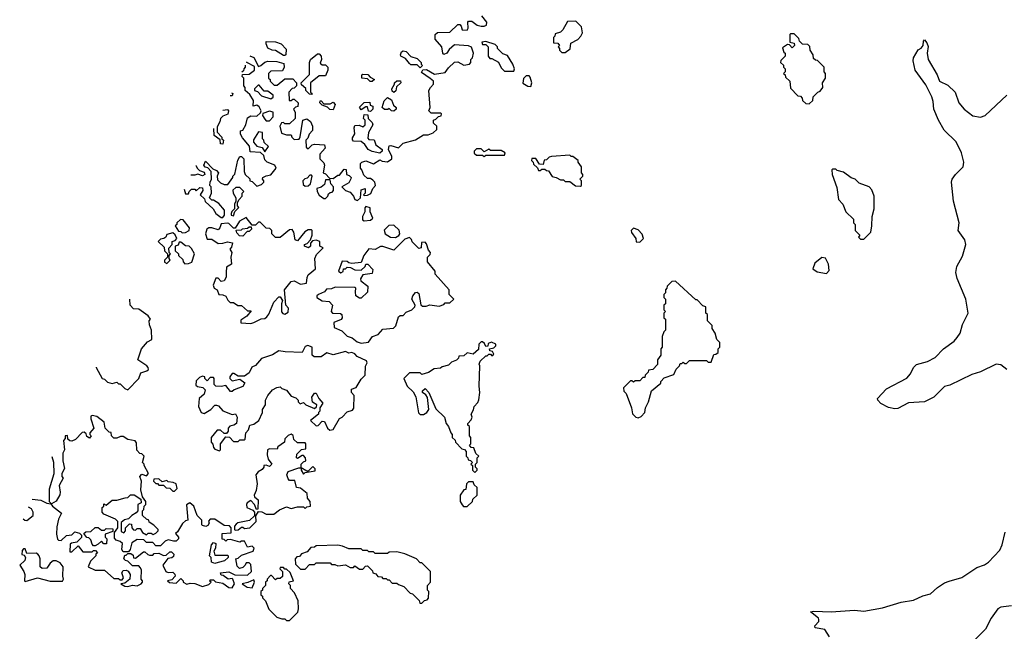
# Model space of a CAD drawing. Extents: x 2206940 to 2356632, y 511582 to 673215.
# Tile 36 of 228: x 2209030 to 2215358, y 563900 to 567830. Entities that reach past the tile are written whole.
import ezdxf

# ---------------------------------------------------------------- set-up
doc = ezdxf.new("R2010")
doc.units = 0

msp = doc.modelspace()

# ---------------------------------------------------------------- linework, layer by layer
at = {"layer": '0CON10XD'}
for points in [[(2210509.6, 567598.1), (2210535, 567587.5), (2210565, 567530), (2210580, 567535), (2210605, 567557.5), (2210625, 567562.5), (2210681.7, 567561.7), (2210728.3, 567548.3), (2210730, 567525), (2210718.3, 567501.7), (2210645, 567500), (2210630, 567485), (2210630, 567455), (2210640, 567445), (2210640, 567435), (2210665, 567410), (2210685, 567410), (2210735, 567450), (2210785, 567450), (2210810, 567425), (2210810, 567405), (2210795, 567390), (2210781.7, 567388.3), (2210760, 567365), (2210761.7, 567311.7), (2210775, 567310), (2210785, 567320), (2210795, 567320), (2210820, 567295), (2210818.3, 567271.7), (2210801.7, 567268.3), (2210790, 567255), (2210800, 567235), (2210800, 567195), (2210765, 567160), (2210735, 567160), (2210725, 567170), (2210711.7, 567168.3), (2210702.5, 567145), (2210711.7, 567101.7), (2210745, 567090), (2210775, 567090), (2210780, 567075), (2210795, 567060), (2210818.3, 567061.7), (2210826.7, 567063.3), (2210831.7, 567078.3), (2210850, 567185), (2210875, 567192.5), (2210900, 567175), (2210912.5, 567145), (2210911.7, 567118.3), (2210890, 567095), (2210881.7, 567068.3), (2210870, 567055), (2210871.7, 567011.7), (2210885, 567000), (2210910, 567025), (2210925, 567030), (2210990, 567025), (2210992.5, 567005), (2210960, 566965), (2210960, 566935), (2210985, 566910), (2210990, 566895), (2210980, 566845), (2210995, 566840), (2211021.7, 566811.7), (2211045, 566810), (2211075, 566830), (2211085, 566830), (2211115, 566870), (2211128.3, 566868.3), (2211130, 566835), (2211148.3, 566828.3), (2211160, 566815), (2211158.3, 566808.3), (2211145, 566782.5), (2211100, 566755), (2211123, 566733), (2211155, 566722.5), (2211176.1, 566696.1), (2211183.6, 566673.6), (2211201.7, 566668.3), (2211220, 566685), (2211225, 566737.5), (2211250, 566745), (2211250, 566715), (2211240, 566705), (2211245, 566700), (2211265, 566702.5), (2211286.4, 566713.6), (2211300, 566745), (2211316.7, 566765), (2211312.5, 566785), (2211299.3, 566799.3), (2211285, 566810), (2211265, 566810), (2211241.7, 566831.7), (2211230, 566865), (2211220, 566875), (2211220, 566905), (2211230, 566915), (2211255, 566923.3), (2211305, 566903.3), (2211345, 566930), (2211360.7, 566920.7), (2211395, 566917.5), (2211422.5, 566935), (2211421.7, 566951.7), (2211400, 566995), (2211405, 567020), (2211415, 567022.5), (2211465, 567007.5), (2211495, 567037.5), (2211575, 567057.5), (2211625, 567090), (2211655, 567090), (2211687, 567103), (2211710, 567125), (2211710, 567145), (2211690, 567165), (2211690, 567185), (2211705, 567190), (2211721.7, 567208.3), (2211738.3, 567211.7), (2211740, 567225), (2211735, 567230), (2211675, 567230), (2211660, 567245), (2211667.5, 567265), (2211660, 567375), (2211670, 567395), (2211690, 567415), (2211690, 567435), (2211668.3, 567451.7), (2211611.7, 567491.7), (2211621.7, 567508.3), (2211645, 567510), (2211695, 567480), (2211765, 567490), (2211785, 567520), (2211825, 567557.5), (2211845, 567560), (2211885, 567537.5), (2211920, 567545), (2211930, 567555), (2211930, 567575), (2211940, 567585), (2211947.5, 567615), (2211933, 567653), (2211915, 567662.5), (2211825, 567667.5), (2211790.5, 567639.5), (2211775.9, 567614.1), (2211755, 567606.7), (2211748.8, 567615), (2211743.3, 567655), (2211700, 567705), (2211700, 567735), (2211715, 567747.5), (2211795, 567750), (2211845, 567800), (2211858.3, 567798.3), (2211867.5, 567787.5), (2211873.9, 567763.9), (2211905, 567762.5), (2211912.5, 567775), (2211910, 567815), (2211915, 567820), (2211935, 567820), (2211970, 567795), (2211995, 567787.5), (2212015, 567787.5), (2212030, 567795), (2212032.5, 567815), (2212000, 567855)], [(2212535, 567620), (2212567, 567643), (2212571.7, 567678.3), (2212616.4, 567703.6), (2212637.5, 567725), (2212647.5, 567745), (2212640, 567785), (2212605, 567820), (2212551.7, 567818.3), (2212520, 567765), (2212505, 567750), (2212471.7, 567738.3), (2212470, 567725), (2212460, 567715), (2212461.7, 567681.7), (2212488.3, 567678.3), (2212500, 567665), (2212490, 567655), (2212500, 567645), (2212500, 567635), (2212515, 567620), (2212535, 567620)], [(2214105, 567290), (2214128.3, 567311.7), (2214130, 567335), (2214160, 567365), (2214175, 567370), (2214192.5, 567395), (2214190, 567425), (2214210, 567455), (2214210, 567485), (2214200, 567495), (2214200, 567525), (2214158.3, 567568.3), (2214145, 567570), (2214131.7, 567581.7), (2214130, 567605), (2214110, 567635), (2214108.3, 567658.3), (2214095, 567670), (2214061.7, 567671.7), (2214041.7, 567691.7), (2214038.3, 567708.3), (2214008.3, 567738.3), (2213985, 567740), (2213980, 567735), (2213980, 567685), (2214008.3, 567678.3), (2214010, 567665), (2213995, 567650), (2213978.3, 567668.3), (2213965, 567670), (2213931.7, 567648.3), (2213941.7, 567621.7), (2213950, 567615), (2213950, 567595), (2213921.7, 567568.3), (2213920, 567555), (2213938.3, 567538.3), (2213940, 567525), (2213950, 567515), (2213950, 567495), (2213940, 567485), (2213950, 567475), (2213951.7, 567461.7), (2213980, 567435), (2213985, 567390), (2214031.7, 567341.7), (2214048.3, 567338.3), (2214060, 567325), (2214061.7, 567311.7), (2214081.7, 567291.7), (2214105, 567290)], [(2210735, 567600), (2210725, 567600), (2210675, 567632.5), (2210653.6, 567633.6), (2210625, 567647.5), (2210613.3, 567675), (2210615, 567690), (2210675, 567687.5), (2210710, 567675), (2210741.7, 567641.7), (2210740, 567605), (2210735, 567600)], [(2212205, 567500), (2212210, 567515), (2212200, 567545), (2212165, 567600), (2212135, 567610), (2212100, 567645), (2212100, 567655), (2212085, 567670), (2212025, 567690), (2212000, 567685), (2212005, 567670), (2212025, 567670), (2212040, 567655), (2212040, 567595), (2212051.7, 567581.7), (2212065, 567580), (2212106.4, 567556.4), (2212125, 567520), (2212145, 567500), (2212205, 567500)], [(2215055, 565786.9), (2215075.7, 565815), (2215088.9, 565871.1), (2215125.5, 565945), (2215110.9, 566035), (2215055, 566166.2), (2215046.5, 566205), (2215053.3, 566245), (2215090.2, 566309.8), (2215111.1, 566385), (2215105.5, 566415.5), (2215062.5, 566475), (2215067.5, 566525), (2215031.8, 566665), (2215019.2, 566785), (2215023.6, 566805), (2215045, 566835.7), (2215094.4, 566885), (2215099.2, 566915), (2215083.8, 566975), (2215048.5, 567045), (2214971.2, 567121.2), (2214934.6, 567185), (2214906.2, 567255), (2214901.5, 567305), (2214891.8, 567335), (2214855, 567412), (2214786, 567505), (2214772.9, 567565), (2214774.1, 567585.9), (2214803.9, 567636.1), (2214825, 567647.5), (2214836.1, 567663.9), (2214838.3, 567691.7), (2214845, 567700), (2214860.7, 567680.7), (2214868.3, 567658.3), (2214862, 567615), (2214870, 567575), (2214927.1, 567475), (2214942.5, 567435), (2214995, 567408.6), (2215042.5, 567365), (2215066.2, 567295), (2215100, 567255), (2215155, 567212), (2215205, 567204.3), (2215235.5, 567214.5), (2215375.4, 567344.6)], [(2210905, 567350), (2210891.7, 567351.7), (2210870, 567375), (2210868.3, 567388.3), (2210841.7, 567411.7), (2210840, 567425), (2210891.7, 567478.3), (2210893.3, 567555), (2210900, 567575), (2210945, 567610), (2210955, 567610), (2210967.5, 567595), (2210970, 567575), (2210961.7, 567551.7), (2210975, 567540), (2210995, 567540), (2211010, 567525), (2211010, 567505), (2210995, 567470), (2210955, 567470), (2210900, 567425), (2210900, 567365), (2210910, 567355), (2210905, 567350)], [(2211605, 567520), (2211585, 567540), (2211545, 567540), (2211535, 567547.5), (2211510, 567580), (2211480, 567595), (2211477.5, 567605), (2211485, 567622.5), (2211495, 567630), (2211515, 567626.7), (2211543, 567593), (2211585, 567580), (2211610, 567555), (2211610, 567545), (2211620, 567535), (2211605, 567520)], [(2210086.6, 566741.2), (2210095, 566710), (2210115, 566710), (2210120, 566725), (2210135, 566740), (2210155, 566740), (2210165, 566730), (2210188.3, 566751.7), (2210205, 566750), (2210207, 566733), (2210190, 566705), (2210218.3, 566678.3), (2210221.7, 566661.7), (2210272.5, 566615), (2210290, 566585), (2210325, 566560), (2210335, 566560), (2210347, 566573), (2210347, 566607), (2210309.3, 566649.3), (2210275, 566670), (2210265, 566670), (2210250, 566685), (2210262.5, 566715), (2210260, 566755), (2210252.5, 566765), (2210253.3, 566785), (2210262.5, 566805), (2210260, 566855), (2210238.3, 566878.3), (2210221.7, 566881.7), (2210212.5, 566895), (2210225, 566920), (2210271.7, 566871.7), (2210295, 566860), (2210307.5, 566845), (2210300, 566825), (2210301.7, 566801.7), (2210321.7, 566781.7), (2210345, 566770), (2210368.3, 566771.7), (2210400, 566815), (2210400, 566825), (2210411.7, 566838.3), (2210433, 566927), (2210445, 566950), (2210455, 566950), (2210470, 566935), (2210472.5, 566855), (2210480, 566835), (2210508.3, 566808.3), (2210510, 566795), (2210525, 566790), (2210555, 566760), (2210585, 566770), (2210600, 566785), (2210600, 566795), (2210590, 566805), (2210593.3, 566816.7), (2210615, 566827.5), (2210645, 566832.5), (2210677.5, 566875), (2210670, 566895), (2210620, 566915), (2210605, 566930), (2210598.3, 566958.3), (2210577.5, 566977.5), (2210511.7, 566981.7), (2210507, 567017), (2210461.7, 567071.7), (2210450, 567095), (2210450, 567115), (2210465, 567120), (2210482.5, 567155), (2210495, 567200), (2210515, 567212.5), (2210555, 567210), (2210578.3, 567231.7), (2210582.5, 567245), (2210569.3, 567269.3), (2210555, 567280), (2210530, 567275), (2210531.7, 567311.7), (2210509.3, 567349.3), (2210480, 567375), (2210480, 567395), (2210470, 567405), (2210470, 567455), (2210460, 567465), (2210461.7, 567478.3), (2210505, 567480), (2210540, 567505), (2210538.3, 567528.3), (2210490, 567555), (2210490, 567558.3)], [(2210480, 567538.1), (2210480, 567525), (2210470, 567515), (2210468.3, 567501.7), (2210457.2, 567492)], [(2211295, 567432.5), (2211283, 567433), (2211265, 567450), (2211230, 567455), (2211230, 567475), (2211235, 567480), (2211268.3, 567478.3), (2211281.7, 567461.7), (2211310, 567445), (2211295, 567432.5)], [(2212315, 567400), (2212322.5, 567425), (2212311.7, 567461.7), (2212305, 567470), (2212285, 567470), (2212268.3, 567451.7), (2212263, 567423), (2212295, 567402.5), (2212315, 567400)], [(2210645, 567322.5), (2210658.3, 567331.7), (2210660, 567345), (2210625, 567370), (2210601.7, 567371.7), (2210568.3, 567408.3), (2210561.7, 567408.3), (2210540, 567385), (2210540, 567375), (2210558.3, 567368.3), (2210585, 567340), (2210645, 567322.5)], [(2211435, 567362.5), (2211425, 567370), (2211422.5, 567385), (2211440, 567415), (2211440, 567425), (2211455, 567437.5), (2211477, 567437), (2211480, 567425), (2211451.7, 567398.3), (2211447, 567373), (2211435, 567362.5)], [(2210391.7, 567359.2), (2210400, 567355), (2210395, 567340), (2210382.2, 567340)], [(2211045, 567250), (2211023, 567253), (2211008.3, 567268.3), (2210975, 567280), (2210960, 567295), (2210961.7, 567308.3), (2210968.3, 567308.3), (2210985, 567290), (2211025, 567290), (2211045, 567300), (2211056.7, 567285), (2211045, 567250)], [(2211285, 567240), (2211271.7, 567241.7), (2211265, 567270), (2211255, 567270), (2211225, 567250), (2211213, 567267), (2211245, 567297.5), (2211280, 567300), (2211281.7, 567281.7), (2211300, 567275), (2211300, 567255), (2211285, 567240)], [(2211435, 567242.5), (2211420, 567245), (2211405, 567260), (2211397, 567253), (2211375, 567252.5), (2211360, 567265), (2211371.7, 567308.3), (2211395, 567330), (2211420, 567315), (2211431.7, 567281.7), (2211450, 567265), (2211450, 567255), (2211435, 567242.5)], [(2210336.6, 567247.6), (2210365, 567252.5), (2210372.5, 567245), (2210367, 567223), (2210335, 567210), (2210320, 567195), (2210317, 567173), (2210298.3, 567141.7), (2210298.3, 567108.3), (2210330, 567075), (2210330, 567065), (2210340, 567055), (2210335, 567030), (2210321.7, 567031.7), (2210318.3, 567058.3), (2210280, 567085), (2210278.7, 567130.4)], [(2210635, 567180), (2210660, 567205), (2210660, 567235), (2210635, 567242.5), (2210591.7, 567228.3), (2210590, 567215), (2210605, 567190), (2210615, 567180), (2210635, 567180)], [(2211345, 566972.5), (2211295, 566982.5), (2211270, 566995), (2211248.8, 567028.8), (2211225, 567047.5), (2211175, 567050), (2211168.3, 567058.3), (2211168.3, 567071.7), (2211183, 567097), (2211180, 567135), (2211185, 567150), (2211211.7, 567151.7), (2211235, 567142.5), (2211250, 567155), (2211250, 567185), (2211240, 567195), (2211245, 567220), (2211268.3, 567218.3), (2211270, 567195), (2211295, 567170), (2211300, 567155), (2211272.5, 567105), (2211268.3, 567068.3), (2211275, 567060), (2211308.3, 567058.3), (2211320, 567025), (2211360, 566995), (2211360, 566985), (2211345, 566972.5)], [(2210605, 566980), (2210630, 567015), (2210601.7, 567041.7), (2210600, 567055), (2210590, 567065), (2210590, 567105), (2210565, 567110), (2210533, 567057), (2210533, 567043), (2210555, 567017.5), (2210588.3, 567008.3), (2210605, 566980)], [(2212015, 566950), (2212025, 566960), (2212145, 566960), (2212150, 566975), (2212125, 566990), (2212055, 566990), (2212045, 566997.5), (2212015, 566980), (2211995, 567000), (2211965, 567000), (2211950, 566985), (2211951.7, 566971.7), (2211965, 566960), (2212005, 566960), (2212015, 566950)], [(2212635, 566760), (2212640, 566765), (2212640, 566795), (2212630, 566805), (2212650, 566825), (2212650, 566835), (2212640, 566845), (2212640, 566885), (2212620, 566915), (2212620, 566925), (2212585, 566950), (2212575, 566950), (2212565, 566960), (2212448.3, 566951.7), (2212433, 566947), (2212415, 566930), (2212401.7, 566928.3), (2212395, 566900), (2212371.7, 566901.7), (2212348.3, 566938.3), (2212321.7, 566938.3), (2212320, 566925), (2212330, 566915), (2212331.7, 566901.7), (2212358.3, 566878.3), (2212365, 566860), (2212375, 566860), (2212385, 566870), (2212405, 566870), (2212415, 566860), (2212428.3, 566858.3), (2212453, 566823), (2212477, 566817), (2212505, 566800), (2212525, 566800), (2212535, 566790), (2212565, 566790), (2212603, 566763), (2212635, 566760)], [(2210161.7, 566893.3), (2210165, 566890), (2210170, 566875), (2210185, 566860), (2210215, 566850), (2210220, 566835), (2210205, 566827.5), (2210175, 566837.5), (2210155, 566830), (2210130.4, 566830)], [(2210865, 566760), (2210885, 566762.5), (2210900, 566775), (2210910, 566825), (2210905, 566830), (2210895, 566830), (2210878.3, 566811.7), (2210861.7, 566808.3), (2210850, 566795), (2210851.7, 566771.7), (2210865, 566760)], [(2214455, 566420), (2214500, 566465), (2214507.5, 566505), (2214510, 566565), (2214522.5, 566615), (2214522.5, 566695), (2214507, 566737), (2214490, 566755), (2214425, 566780), (2214400, 566805), (2214373, 566813), (2214325, 566850), (2214285, 566860), (2214275, 566870), (2214255, 566870), (2214250, 566865), (2214252.5, 566835), (2214281.7, 566751.7), (2214292.5, 566675), (2214320, 566645), (2214340, 566595), (2214388.3, 566548.3), (2214390, 566525), (2214400, 566515), (2214400, 566475), (2214430, 566445), (2214421.7, 566431.7), (2214435, 566420), (2214455, 566420)], [(2210995, 566680), (2211010, 566695), (2211015, 566710), (2211025, 566720), (2211038.3, 566721.7), (2211047, 566733), (2211047, 566757), (2211030, 566775), (2211025, 566800), (2210995, 566800), (2210988.3, 566771.7), (2210967, 566753), (2210940, 566745), (2210942.5, 566725), (2210955, 566702.5), (2210985, 566680), (2210995, 566680)], [(2210405, 566570), (2210411.7, 566598.3), (2210437.5, 566622.5), (2210430, 566635), (2210430, 566655), (2210440, 566675), (2210460, 566695), (2210460, 566715), (2210470, 566725), (2210445, 566752.5), (2210418.3, 566751.7), (2210400, 566735), (2210402.5, 566715), (2210420, 566685), (2210420, 566665), (2210410, 566645), (2210410, 566615), (2210393, 566597), (2210390, 566585), (2210390, 566575), (2210405, 566570)], [(2211245, 566537.5), (2211285, 566542.5), (2211300, 566555), (2211283.3, 566595), (2211281.7, 566621.7), (2211255, 566630), (2211248.3, 566621.7), (2211247.5, 566595), (2211232.5, 566565), (2211232.5, 566545), (2211245, 566537.5)], [(2210075, 566460), (2210095, 566462.5), (2210120, 566475), (2210121.7, 566491.7), (2210080, 566545), (2210063, 566547), (2210040, 566525), (2210040, 566515), (2210030, 566505), (2210051.7, 566471.7), (2210065, 566470), (2210075, 566460)], [(2210515, 565877.5), (2210535, 565883.3), (2210583, 565907), (2210605, 565910), (2210618.3, 565921.7), (2210631.7, 565938.3), (2210662.5, 566015), (2210695, 566050), (2210705, 566050), (2210720, 566025), (2210712.5, 566005), (2210713, 565953), (2210721.7, 565941.7), (2210735, 565937.5), (2210755, 565950), (2210757, 565977), (2210740, 565995), (2210732.5, 566095), (2210775, 566148.8), (2210795, 566151.2), (2210835, 566130), (2210873, 566137), (2210877, 566173), (2210885, 566190), (2210931.7, 566228.3), (2210927.5, 566295), (2210938.3, 566321.7), (2210980, 566365), (2210960, 566375), (2210960, 566405), (2210935, 566412.5), (2210911.7, 566408.3), (2210900, 566395), (2210900, 566375), (2210887, 566363), (2210860, 566375), (2210860, 566385), (2210878.3, 566391.7), (2210900, 566415), (2210910, 566445), (2210910, 566475), (2210905, 566480), (2210885, 566480), (2210863.6, 566466.4), (2210815, 566410), (2210800, 566415), (2210792.5, 566465), (2210781.7, 566481.7), (2210765, 566480), (2210705, 566430), (2210675, 566430), (2210650, 566455), (2210650, 566475), (2210638.3, 566488.3), (2210615, 566490), (2210575, 566530), (2210565, 566530), (2210545, 566510), (2210525, 566510), (2210485, 566560), (2210443.6, 566536.4), (2210415, 566490), (2210405, 566490), (2210375, 566520), (2210365, 566522.5), (2210325, 566517.5), (2210317, 566493), (2210305, 566480), (2210265, 566492.5), (2210245, 566492.5), (2210232.5, 566485), (2210223.3, 566455), (2210235, 566420), (2210265, 566420), (2210305, 566392.5), (2210335, 566393.3), (2210365, 566402.5), (2210397, 566397), (2210391.7, 566368.3), (2210380, 566355), (2210392.5, 566335), (2210387.5, 566305), (2210391.7, 566258.3), (2210360, 566240), (2210357, 566207), (2210356.7, 566175), (2210345, 566152.5), (2210325, 566147.5), (2210305, 566170), (2210291.7, 566168.3), (2210272.5, 566125), (2210280, 566105), (2210300, 566095), (2210310, 566065), (2210335, 566062.5), (2210355, 566052.5), (2210367, 566027), (2210383, 566013), (2210405, 566012.5), (2210433, 565993), (2210455, 565992.5), (2210495, 565960), (2210518.3, 565958.3), (2210490, 565925), (2210451.7, 565898.3), (2210451.7, 565881.7), (2210515, 565877.5)], [(2209975, 566262.5), (2209997.5, 566285), (2209990, 566295), (2209990, 566315), (2210000, 566325), (2209990, 566335), (2209988.3, 566361.7), (2210010, 566385), (2210010, 566405), (2210028.3, 566411.7), (2210040, 566425), (2210028.3, 566448.3), (2210015, 566460), (2209975, 566450), (2209968.3, 566431.7), (2209957, 566423), (2209935, 566420), (2209921.2, 566406.2), (2209920.5, 566404.8), (2209958.3, 566368.3), (2209960, 566345), (2209980, 566325), (2209980, 566305), (2209960, 566285), (2209961.7, 566271.7), (2209975, 566262.5)], [(2210465, 566440), (2210441.7, 566441.7), (2210425, 566460), (2210421.7, 566478.3), (2210455, 566480), (2210463, 566487), (2210495, 566490), (2210505, 566500), (2210518.3, 566498.3), (2210520, 566485), (2210505, 566470), (2210491.7, 566468.3), (2210465, 566440)], [(2211445, 566430), (2211466.4, 566443.6), (2211472.5, 566455), (2211468.3, 566478.3), (2211435, 566510), (2211403, 566507), (2211373, 566477), (2211380, 566455), (2211413, 566433), (2211445, 566430)], [(2213015, 566400), (2213040, 566425), (2213031.7, 566451.7), (2213005, 566480), (2212975, 566490), (2212960, 566475), (2212963, 566463), (2212990, 566425), (2212991.7, 566401.7), (2213015, 566400)], [(2210091.7, 566261.7), (2210115, 566262.5), (2210137, 566273), (2210152.5, 566325), (2210135, 566360), (2210120, 566375), (2210095, 566377.5), (2210065, 566400), (2210055, 566400), (2210048.3, 566381.7), (2210030, 566375), (2210030, 566345), (2210050, 566325), (2210050, 566315), (2210078.3, 566288.3), (2210080, 566275), (2210091.7, 566261.7)], [(2211225, 565752.5), (2211272.5, 565757.5), (2211297.5, 565795), (2211335, 565807.5), (2211365, 565842.5), (2211433, 565847), (2211447, 565863), (2211465, 565920), (2211475, 565930), (2211495, 565930), (2211515, 565950), (2211550, 565965), (2211570, 565985), (2211572.5, 565995), (2211550, 566035), (2211556.7, 566055), (2211575, 566077.5), (2211585, 566080), (2211595, 566070), (2211608.3, 565998.3), (2211618.3, 565988.3), (2211641.7, 565988.3), (2211665, 565997.5), (2211725, 565990), (2211755, 566000), (2211765, 566010), (2211795, 566010), (2211820, 566035), (2211790, 566065), (2211790, 566095), (2211700, 566195), (2211700, 566215), (2211650, 566275), (2211650, 566305), (2211668.3, 566321.7), (2211670, 566335), (2211658.3, 566348.3), (2211645, 566390), (2211635, 566400), (2211611.7, 566398.3), (2211610, 566365), (2211595, 566360), (2211551.7, 566401.7), (2211548.3, 566418.3), (2211535, 566430), (2211505, 566420), (2211435, 566350), (2211365, 566372.5), (2211348.3, 566371.7), (2211315, 566352.5), (2211275, 566357.5), (2211242.5, 566315), (2211225, 566270), (2211165, 566262.5), (2211145, 566267.5), (2211135, 566276.7), (2211101.7, 566278.3), (2211080, 566215), (2211093, 566203), (2211108.3, 566211.7), (2211111.7, 566228.3), (2211125, 566230), (2211135, 566240), (2211157, 566237), (2211185, 566222.5), (2211225, 566220), (2211250, 566245), (2211255, 566260), (2211268.3, 566258.3), (2211300, 566225), (2211295, 566200), (2211235, 566190), (2211220, 566165), (2211221.7, 566151.7), (2211267, 566117), (2211265, 566080), (2211225, 566040), (2211215, 566040), (2211190, 566055), (2211188.3, 566081.7), (2211190, 566105), (2211185, 566110), (2211058.3, 566111.7), (2211035, 566100), (2211001.7, 566098.3), (2210988.3, 566081.7), (2210950, 566065), (2210940, 566055), (2210940, 566045), (2210973.6, 566023.6), (2211018.3, 566018.3), (2211040, 565995), (2211032.5, 565955), (2211040, 565945), (2211091.7, 565941.7), (2211100, 565935), (2211102.5, 565915), (2211096.4, 565903.6), (2211050, 565885), (2211051.7, 565851.7), (2211100.7, 565830.7), (2211135, 565797.5), (2211166.1, 565786.1), (2211199.3, 565759.3), (2211225, 565752.5)], [(2214215, 566200), (2214231.7, 566218.3), (2214229.3, 566259.3), (2214208.3, 566298.3), (2214185, 566302.5), (2214140, 566265), (2214128.3, 566228.3), (2214155, 566210), (2214215, 566200)], [(2213005, 565272.5), (2213025, 565280), (2213047.5, 565305), (2213053, 565337), (2213072.5, 565375), (2213090, 565445), (2213150, 565495), (2213150, 565505), (2213171.7, 565528.3), (2213235, 565550), (2213250, 565585), (2213270, 565605), (2213275, 565620), (2213285, 565620), (2213295, 565630), (2213305, 565620), (2213315, 565620), (2213335, 565640), (2213445, 565640), (2213455, 565630), (2213475, 565630), (2213491.7, 565678.3), (2213505, 565680), (2213518.3, 565691.7), (2213520, 565715), (2213530, 565725), (2213530, 565755), (2213510, 565775), (2213500, 565815), (2213480, 565845), (2213480, 565865), (2213450, 565895), (2213450, 565935), (2213440, 565945), (2213440, 565985), (2213421.7, 565991.7), (2213385, 566030), (2213375, 566030), (2213245, 566150), (2213221.7, 566148.3), (2213191.7, 566118.3), (2213190, 566105), (2213180, 566095), (2213180, 566075), (2213170, 566065), (2213170, 566045), (2213180, 566035), (2213180, 566005), (2213170, 565995), (2213170, 565965), (2213180, 565955), (2213170, 565945), (2213170, 565915), (2213180, 565905), (2213180, 565835), (2213170, 565825), (2213160, 565795), (2213160, 565725), (2213150, 565715), (2213150, 565675), (2213130, 565645), (2213130, 565615), (2213098.3, 565581.7), (2213071.7, 565578.3), (2213070, 565565), (2213050, 565545), (2213048.3, 565531.7), (2213035, 565530), (2213015, 565510), (2212985, 565510), (2212975, 565500), (2212965, 565510), (2212955, 565510), (2212910, 565465), (2212913, 565443), (2212927, 565427), (2212962.5, 565335), (2212968.3, 565298.3), (2212990, 565275), (2213005, 565272.5)], [(2209521.3, 565596.2), (2209522.5, 565595), (2209560, 565525), (2209575, 565520), (2209595, 565500), (2209625, 565492.5), (2209655, 565500), (2209665, 565490), (2209675, 565490), (2209705, 565460), (2209725, 565452.5), (2209796.1, 565523.9), (2209808.3, 565561.7), (2209847, 565573), (2209857, 565583), (2209856.7, 565595), (2209846.4, 565606.4), (2209790, 565645), (2209812.5, 565715), (2209850.7, 565759.3), (2209880, 565775), (2209876.7, 565835), (2209865, 565870), (2209862.5, 565895), (2209870, 565905), (2209856.4, 565926.4), (2209795, 565970), (2209761.7, 565971.7), (2209740, 565995), (2209737.9, 566034.8)], [(2211955, 564920), (2211970, 564935), (2211970, 564945), (2211960, 564955), (2211960, 564975), (2211970, 564985), (2211970, 565015), (2211980, 565025), (2211961.7, 565041.7), (2211948.3, 565078.3), (2211931.7, 565081.7), (2211920, 565095), (2211930, 565105), (2211930, 565145), (2211920, 565155), (2211920, 565215), (2211910, 565225), (2211910, 565235), (2211931.7, 565258.3), (2211937.5, 565275), (2211932.5, 565295), (2211947, 565323), (2211950, 565345), (2211975, 565370), (2211981.7, 565388.3), (2211987.5, 565435), (2211982.5, 565475), (2211987.5, 565605), (2211983, 565617), (2211990, 565635), (2212025, 565670), (2212035, 565670), (2212045, 565680), (2212055, 565680), (2212065, 565670), (2212078.3, 565681.7), (2212068.3, 565698.3), (2212051.7, 565701.7), (2212050, 565715), (2212078.3, 565721.7), (2212090, 565735), (2212090, 565745), (2212062.5, 565757.5), (2212041.7, 565748.3), (2212038.3, 565731.7), (2212025, 565730), (2212018.3, 565748.3), (2212005, 565760), (2211995, 565760), (2211980, 565745), (2211978.3, 565711.7), (2211945, 565680), (2211905, 565690), (2211885, 565670), (2211851.7, 565668.3), (2211850, 565655), (2211838.3, 565641.7), (2211805, 565630), (2211785, 565610), (2211745, 565600), (2211735, 565590), (2211693, 565587), (2211657, 565563), (2211615, 565550), (2211605, 565560), (2211535, 565560), (2211500, 565525), (2211520, 565475), (2211559.3, 565439.3), (2211577, 565407), (2211593.8, 565303.8), (2211605, 565292.5), (2211625, 565292.5), (2211646.7, 565305), (2211660, 565325), (2211651.7, 565401.7), (2211640, 565420), (2211620, 565435), (2211620, 565445), (2211635, 565460), (2211660, 565435), (2211705, 565330), (2211760, 565275), (2211770, 565235), (2211787, 565217), (2211800, 565175), (2211810, 565165), (2211810, 565145), (2211828.3, 565128.3), (2211830, 565115), (2211871.7, 565071.7), (2211888.3, 565068.3), (2211900, 565055), (2211900, 565025), (2211910, 565015), (2211911.7, 565001.7), (2211928.3, 564998.3), (2211940, 564985), (2211930, 564975), (2211940, 564965), (2211940, 564935), (2211955, 564920)], [(2215375, 565583.3), (2215335, 565613.3), (2215305, 565616.2), (2215205, 565568), (2215149.7, 565550.3), (2215009.1, 565480.9), (2214975, 565472), (2214905, 565404), (2214845.8, 565374.2), (2214741.7, 565368.3), (2214675, 565332.5), (2214655, 565330), (2214615, 565337.1), (2214565, 565364.2), (2214546, 565385), (2214544.2, 565395.8), (2214602.2, 565457.8), (2214732.4, 565527.6), (2214754.6, 565555.4), (2214774.7, 565595.3), (2214795, 565614.5), (2214865, 565633.1), (2214915, 565658.5), (2214968.2, 565715), (2215035, 565764.5), (2215055, 565786.9)], [(2210315, 565060), (2210320, 565065), (2210320, 565105), (2210355, 565150), (2210378.3, 565148.3), (2210405, 565120), (2210435, 565120), (2210445, 565130), (2210475, 565130), (2210480, 565135), (2210482.5, 565175), (2210500, 565195), (2210510, 565225), (2210535, 565230), (2210567.5, 565255), (2210590, 565305), (2210590, 565325), (2210610, 565355), (2210610, 565385), (2210623.9, 565416.1), (2210655, 565452.5), (2210683, 565467), (2210705, 565470), (2210715, 565460), (2210745, 565450), (2210775, 565410), (2210805, 565400), (2210820, 565385), (2210820, 565375), (2210831.7, 565361.7), (2210855, 565370), (2210870, 565355), (2210925, 565332.5), (2210938.3, 565341.7), (2210940, 565355), (2210913, 565373), (2210907.5, 565405), (2210925, 565430), (2210935, 565430), (2210952.5, 565395), (2210977.5, 565365), (2210960, 565335), (2210960, 565315), (2210950, 565305), (2210950, 565295), (2210900, 565255), (2210935, 565220), (2210948.3, 565221.7), (2210975, 565250), (2210988.3, 565248.3), (2211007.5, 565205), (2211023, 565193), (2211045, 565197.5), (2211085, 565267.5), (2211103, 565277), (2211135, 565310), (2211168.3, 565321.7), (2211177, 565333), (2211180, 565415), (2211162.5, 565435), (2211162.5, 565455), (2211193, 565467), (2211225, 565520), (2211250, 565545), (2211253, 565603), (2211262.5, 565625), (2211258.3, 565638.3), (2211200, 565665), (2211185, 565682.5), (2211165, 565692.5), (2211145, 565687.5), (2211125, 565697.5), (2211045, 565677.5), (2211005, 565690), (2210967, 565663), (2210923, 565663), (2210910, 565675), (2210910, 565725), (2210883, 565737), (2210865, 565730), (2210845, 565692.5), (2210736.4, 565696.4), (2210695, 565702.5), (2210655, 565676.7), (2210585, 565652.5), (2210545, 565607.5), (2210521.7, 565598.3), (2210505, 565560), (2210475, 565540), (2210435, 565540), (2210407, 565557), (2210395, 565557.5), (2210380, 565535), (2210380, 565525), (2210395, 565510), (2210445, 565520), (2210477.5, 565497.5), (2210465, 565472.5), (2210408.3, 565451.7), (2210395, 565440), (2210385, 565440), (2210355, 565480), (2210325, 565472.5), (2210290, 565475), (2210280, 565485), (2210280, 565525), (2210275, 565530), (2210255, 565530), (2210235, 565510), (2210220, 565525), (2210220, 565535), (2210205, 565540), (2210185, 565530), (2210165, 565510), (2210161.7, 565481.7), (2210173, 565473), (2210207, 565467), (2210221.7, 565451.7), (2210216.1, 565423.9), (2210182.5, 565395), (2210180, 565345), (2210197, 565307), (2210215, 565300), (2210257.5, 565325), (2210285, 565352.5), (2210295, 565352.5), (2210308, 565348), (2210336.4, 565316.4), (2210395, 565292.5), (2210416.7, 565296.7), (2210427.5, 565275), (2210422.5, 565235), (2210406.4, 565223.6), (2210381.2, 565218.8), (2210370, 565205), (2210370, 565185), (2210358.3, 565171.7), (2210345, 565170), (2210321.7, 565191.7), (2210298.3, 565191.7), (2210260, 565145), (2210260, 565115), (2210271.7, 565101.7), (2210275, 565080), (2210285, 565070), (2210315, 565060)], [(2209109.6, 564749.4), (2209165, 564742.5), (2209205, 564722.5), (2209230, 564720), (2209240, 564705), (2209298.3, 564658.3), (2209280, 564620), (2209269.3, 564570.7), (2209266.7, 564525), (2209273, 564493), (2209280, 564485), (2209297, 564483), (2209330, 564515), (2209365, 564520), (2209385, 564540), (2209415, 564530), (2209428.3, 564518.3), (2209428.3, 564501.7), (2209398.3, 564471.7), (2209363, 564467), (2209355, 564460), (2209351.7, 564411.7), (2209365, 564410), (2209405, 564450), (2209435, 564410), (2209495, 564410), (2209505, 564420), (2209518.3, 564418.3), (2209530, 564405), (2209520, 564395), (2209520, 564385), (2209485, 564350), (2209470, 564315), (2209515, 564292.5), (2209575, 564292.5), (2209635, 564240), (2209665, 564240), (2209675, 564230), (2209688.3, 564231.7), (2209697, 564243), (2209687.5, 564275), (2209695, 564290), (2209715, 564292.5), (2209727, 564287), (2209740, 564265), (2209737.5, 564235), (2209705, 564210), (2209680, 564205), (2209705, 564190), (2209725, 564187.5), (2209755, 564197.5), (2209785, 564192.5), (2209810, 564205), (2209820, 564215), (2209820, 564225), (2209810, 564235), (2209812.5, 564295), (2209805, 564310), (2209795, 564320), (2209755, 564320), (2209725, 564350), (2209710, 564355), (2209700, 564365), (2209705, 564390), (2209715, 564390), (2209725, 564400), (2209745, 564400), (2209758.3, 564388.3), (2209761.7, 564371.7), (2209775, 564370), (2209825, 564410), (2209835, 564410), (2209853, 564393), (2209865, 564390), (2209885, 564390), (2209895, 564400), (2209925, 564402.5), (2209955, 564387.5), (2209971.7, 564388.3), (2209995, 564410), (2210005, 564410), (2210020, 564395), (2210018.3, 564381.7), (2210007, 564373), (2209981.7, 564368.3), (2209950, 564325), (2209970, 564285), (2209985, 564277.5), (2210015, 564280), (2210027, 564267), (2210030, 564255), (2210008.3, 564231.7), (2209980, 564225), (2209993, 564213), (2210035, 564210), (2210065, 564240), (2210080, 564225), (2210080, 564215), (2210105, 564202.5), (2210125, 564210), (2210155, 564207.5), (2210205, 564187.5), (2210245, 564200), (2210260, 564215), (2210253, 564223), (2210255, 564230), (2210275, 564230), (2210288.3, 564218.3), (2210335, 564210), (2210375, 564182.5), (2210395, 564180), (2210410, 564205), (2210400, 564235), (2210395, 564240), (2210370, 564235), (2210338.3, 564258.3), (2210325, 564260), (2210320, 564275), (2210375, 564282.5), (2210412.5, 564262.5), (2210495, 564260), (2210520, 564285), (2210515, 564330), (2210505, 564340), (2210485, 564340), (2210480, 564325), (2210465, 564310), (2210443, 564303), (2210428.3, 564318.3), (2210420, 564365), (2210435, 564370), (2210455, 564390), (2210530, 564415), (2210537.5, 564435), (2210525, 564447.5), (2210495, 564440), (2210475, 564480), (2210455, 564480), (2210445, 564472.5), (2210385, 564490), (2210363, 564487), (2210355, 564480), (2210345, 564490), (2210331.7, 564491.7), (2210331.7, 564528.3), (2210388.3, 564531.7), (2210390, 564565), (2210378.3, 564578.3), (2210345, 564580), (2210285, 564620), (2210255, 564620), (2210243, 564607), (2210247.5, 564595), (2210240, 564580), (2210227, 564573), (2210205, 564580), (2210200, 564585), (2210200, 564615), (2210170, 564645), (2210150, 564705), (2210123.6, 564726.4), (2210103, 564713), (2210110, 564615), (2210095, 564610), (2210077, 564593), (2210045, 564540), (2210031.7, 564528.3), (2210050, 564505), (2210050, 564495), (2210035, 564480), (2210018.3, 564478.3), (2209985, 564487.5), (2209965, 564480), (2209935, 564450), (2209905, 564450), (2209885, 564470), (2209845, 564470), (2209827, 564487), (2209785, 564490), (2209751.7, 564468.3), (2209740, 564425), (2209728.3, 564411.7), (2209695, 564410), (2209687.5, 564425), (2209690, 564465), (2209676.7, 564476.7), (2209650, 564485), (2209638.3, 564498.3), (2209640, 564535), (2209660, 564565), (2209660, 564605), (2209645, 564620), (2209571.7, 564651.7), (2209560, 564665), (2209560, 564695), (2209570, 564705), (2209571.7, 564718.3), (2209585, 564710), (2209625, 564742.5), (2209655, 564742.5), (2209708.3, 564758.3), (2209725, 564760), (2209743, 564777), (2209765, 564777.5), (2209808.3, 564748.3), (2209810, 564725), (2209790, 564715), (2209790, 564675), (2209778.3, 564661.7), (2209750, 564645), (2209728.3, 564621.7), (2209703, 564617), (2209681.7, 564598.3), (2209681.7, 564541.7), (2209698.3, 564531.7), (2209710, 564545), (2209710, 564565), (2209735, 564590), (2209748.3, 564588.3), (2209750, 564565), (2209761.7, 564551.7), (2209775, 564550), (2209785, 564560), (2209805, 564560), (2209820, 564535), (2209845, 564520), (2209855, 564530), (2209875, 564530), (2209887, 564523), (2209905, 564530), (2209920, 564545), (2209920, 564555), (2209893, 564583), (2209861.7, 564601.7), (2209860, 564615), (2209845, 564620), (2209820, 564645), (2209820, 564675), (2209827, 564683), (2209830, 564705), (2209840, 564715), (2209840, 564735), (2209820, 564765), (2209808.3, 564808.3), (2209812.5, 564865), (2209802.5, 564895), (2209815, 564910), (2209845, 564900), (2209857.5, 564915), (2209830, 564965), (2209830, 564975), (2209820, 564985), (2209830, 565025), (2209815, 565040), (2209801.7, 565041.7), (2209783, 565063), (2209781.7, 565111.7), (2209773, 565123), (2209725, 565132.5), (2209695, 565152.5), (2209678.3, 565151.7), (2209655, 565140), (2209635, 565140), (2209620, 565155), (2209618.3, 565178.3), (2209605, 565180), (2209580, 565205), (2209573, 565243), (2209525, 565280), (2209495, 565286.7), (2209488.3, 565281.7), (2209487.5, 565265), (2209506.7, 565205), (2209480, 565175), (2209480, 565165), (2209490, 565155), (2209478.3, 565141.7), (2209461.7, 565151.7), (2209458.3, 565168.3), (2209445, 565180), (2209431.7, 565178.3), (2209388.3, 565131.7), (2209365, 565122.5), (2209353, 565123), (2209340, 565135), (2209338.3, 565158.3), (2209323, 565157), (2209321.7, 565138.3), (2209312.5, 565125), (2209317, 565067), (2209307.5, 565045), (2209307.5, 564995), (2209317, 564947), (2209300, 564915), (2209300, 564895), (2209310, 564885), (2209283.6, 564836.4), (2209290, 564795), (2209287, 564777), (2209263.6, 564736.4), (2209235, 564720), (2209222.5, 564732.5), (2209222.5, 564815), (2209252.5, 564915), (2209250, 564985), (2209237.7, 565021.8)], [(2210415, 564550), (2210435, 564552.5), (2210455, 564570), (2210465, 564570), (2210475, 564560), (2210510, 564565), (2210550, 564605), (2210548.3, 564641.7), (2210565, 564670), (2210587, 564667), (2210615, 564652.5), (2210663.6, 564653.6), (2210699.3, 564680.7), (2210745, 564700), (2210775, 564690), (2210815, 564700), (2210855, 564700), (2210865, 564690), (2210875, 564700), (2210900, 564705), (2210897.5, 564735), (2210880, 564755), (2210877.5, 564785), (2210835, 564820), (2210810, 564825), (2210798.3, 564868.3), (2210765, 564870), (2210755, 564880), (2210746.7, 564905), (2210755, 564927.5), (2210825, 564950), (2210840, 564950), (2210840, 564935), (2210855, 564910), (2210865, 564920), (2210928.3, 564931.7), (2210930, 564945), (2210915, 564960), (2210885, 564930), (2210875, 564930), (2210840, 564950), (2210840, 564975), (2210855, 564990), (2210870, 564995), (2210867.5, 565015), (2210855, 565030), (2210845, 565030), (2210815, 565010), (2210810, 565015), (2210811.7, 565038.3), (2210841.7, 565068.3), (2210868.3, 565071.7), (2210870, 565105), (2210865, 565110), (2210815, 565110), (2210793, 565133), (2210788.3, 565158.3), (2210775, 565167.5), (2210755, 565157.5), (2210735, 565137.5), (2210732.5, 565115), (2210690, 565085), (2210685, 565070), (2210635, 565072.5), (2210623.6, 565066.4), (2210620, 565035), (2210626.1, 565006.1), (2210650, 564975), (2210635, 564960), (2210615, 564967.5), (2210600, 564965), (2210600, 564955), (2210589.3, 564940.7), (2210562.5, 564925), (2210547.5, 564905), (2210557, 564847), (2210550, 564805), (2210537.5, 564775), (2210540, 564765), (2210562.5, 564745), (2210560, 564685), (2210551.7, 564681.7), (2210540, 564715), (2210515, 564740), (2210492.5, 564725), (2210487.5, 564715), (2210490, 564695), (2210528.3, 564678.3), (2210540, 564665), (2210538.3, 564641.7), (2210507, 564613), (2210433, 564597), (2210421.7, 564588.3), (2210410, 564575), (2210410, 564555), (2210415, 564550)], [(2210025, 564800), (2210041.7, 564818.3), (2210035, 564847.5), (2210017, 564857), (2209985, 564860), (2209975, 564870), (2209945, 564860), (2209925, 564880), (2209891.7, 564878.3), (2209890, 564865), (2209905, 564850), (2209915, 564850), (2209925, 564840), (2209955, 564840), (2209971.7, 564821.7), (2209995, 564820), (2210015, 564800), (2210025, 564800)], [(2211905, 564702.5), (2211940, 564735), (2211941.7, 564748.3), (2211970, 564775), (2211970, 564825), (2211951.7, 564841.7), (2211945, 564860), (2211915, 564860), (2211901.7, 564848.3), (2211898.3, 564811.7), (2211885, 564810), (2211860, 564775), (2211860, 564735), (2211873, 564713), (2211883, 564703), (2211905, 564702.5)], [(2209051.7, 564622.5), (2209063.9, 564613.9), (2209075, 564612.5), (2209116.4, 564643.6), (2209117.5, 564665), (2209106.4, 564686.4), (2209087, 564697), (2209085.6, 564696.9)], [(2209515, 564450), (2209505, 564450), (2209495, 564460), (2209488.3, 564488.3), (2209475, 564500), (2209461.7, 564501.7), (2209441.7, 564528.3), (2209455, 564540), (2209488.3, 564541.7), (2209515, 564567.5), (2209535, 564567.5), (2209555, 564550), (2209575, 564550), (2209585, 564560), (2209628.3, 564558.3), (2209628.3, 564541.7), (2209580, 564525), (2209580, 564505), (2209590, 564495), (2209588.3, 564461.7), (2209571.7, 564461.7), (2209555, 564480), (2209535, 564460), (2209515, 564450)], [(2214233.8, 563865), (2214205, 563912.5), (2214141.7, 563921.7), (2214140, 563935), (2214166.1, 563963.9), (2214166.7, 563975), (2214163.3, 563985), (2214112.5, 564025), (2214135, 564030), (2214245, 564025.6), (2214395, 564035.4), (2214455, 564029.6), (2214575, 564050.9), (2214695, 564086.2), (2214775, 564099.4), (2214835, 564128.1), (2214885, 564141.5), (2214928.6, 564181.4), (2214975, 564212.2), (2215005, 564223.1), (2215085, 564245.5), (2215180.9, 564309.2), (2215232, 564328), (2215256.9, 564345), (2215329.1, 564420.8), (2215343.8, 564455), (2215363.3, 564536.7)], [(2209065, 564220), (2209145, 564243.3), (2209225, 564222.5), (2209305, 564222.5), (2209312.5, 564235), (2209307.5, 564255), (2209310, 564315), (2209289.3, 564339.3), (2209265, 564352.5), (2209245, 564352.5), (2209225, 564337.5), (2209205, 564306.2), (2209174, 564304), (2209161.2, 564315), (2209161.2, 564365), (2209155.9, 564385.9), (2209146.4, 564396.4), (2209135, 564402.5), (2209075, 564400), (2209065, 564430), (2209055, 564430), (2209045, 564420), (2209043, 564393), (2209058.3, 564388.3), (2209066.7, 564375), (2209062.5, 564355), (2209030, 564325), (2209057.5, 564285), (2209062.5, 564265), (2209060, 564225), (2209065, 564220)], [(2210285, 564336.7), (2210263.3, 564343.3), (2210260, 564375), (2210250, 564385), (2210262.5, 564455), (2210275, 564470), (2210290, 564465), (2210287.5, 564435), (2210277.5, 564415), (2210285, 564390), (2210365, 564390), (2210370, 564385), (2210370, 564375), (2210347, 564353), (2210305, 564342.5), (2210285, 564336.7)], [(2211615, 564080), (2211631.7, 564098.3), (2211648.3, 564101.7), (2211657, 564113), (2211660, 564155), (2211650, 564165), (2211650, 564195), (2211670, 564215), (2211670, 564285), (2211615, 564340), (2211605, 564340), (2211580, 564365), (2211505, 564397.5), (2211455, 564410), (2211405, 564407.5), (2211395, 564400), (2211315, 564400), (2211305, 564410), (2211275, 564410), (2211265, 564420), (2211235, 564420), (2211225, 564430), (2211145, 564430), (2211105, 564447.5), (2211075, 564452.5), (2210935, 564450), (2210925, 564440), (2210901.7, 564438.3), (2210878.3, 564411.7), (2210841.7, 564398.3), (2210828.3, 564381.7), (2210811.7, 564378.3), (2210800, 564365), (2210801.7, 564331.7), (2210835, 564300), (2210865, 564300), (2210891.7, 564328.3), (2210925, 564330), (2210935, 564340), (2211025, 564340), (2211035, 564330), (2211055, 564330), (2211075, 564320), (2211125, 564327.5), (2211155, 564310), (2211175, 564310), (2211185, 564320), (2211215, 564300), (2211235, 564300), (2211251.7, 564318.3), (2211265, 564320), (2211298.3, 564288.3), (2211300, 564275), (2211318.3, 564268.3), (2211331.7, 564251.7), (2211355, 564250), (2211365, 564240), (2211385, 564240), (2211395, 564230), (2211405, 564230), (2211425, 564210), (2211455, 564210), (2211465, 564200), (2211498.3, 564188.3), (2211540, 564145), (2211555, 564140), (2211598.3, 564098.3), (2211601.7, 564081.7), (2211615, 564080)], [(2210765, 563970), (2210817, 564023), (2210822.5, 564045), (2210820, 564095), (2210797, 564147), (2210770, 564175), (2210770, 564195), (2210760, 564205), (2210761.7, 564218.3), (2210790, 564225), (2210768.3, 564278.3), (2210745, 564300), (2210735, 564300), (2210725, 564310), (2210705, 564310), (2210701.7, 564301.7), (2210720, 564285), (2210718.3, 564251.7), (2210705, 564240), (2210685, 564240), (2210675, 564230), (2210648.3, 564258.3), (2210641.7, 564258.3), (2210620, 564235), (2210620, 564225), (2210610, 564215), (2210610, 564195), (2210590, 564175), (2210590, 564165), (2210580, 564155), (2210580, 564135), (2210590, 564125), (2210590, 564115), (2210610, 564095), (2210631.7, 564041.7), (2210681.7, 563991.7), (2210715, 563980), (2210735, 563980), (2210745, 563970), (2210765, 563970)], [(2210525, 564180), (2210540, 564215), (2210535, 564230), (2210497, 564213), (2210460, 564205), (2210493, 564183), (2210525, 564180)], [(2215405, 564064.4), (2215335, 564056), (2215315.8, 564044.2), (2215274.4, 563985), (2215236.6, 563913.4), (2215161.7, 563838.3)]]:
    msp.add_lwpolyline(points, dxfattribs=at)

doc.saveas('drawing.dxf')
